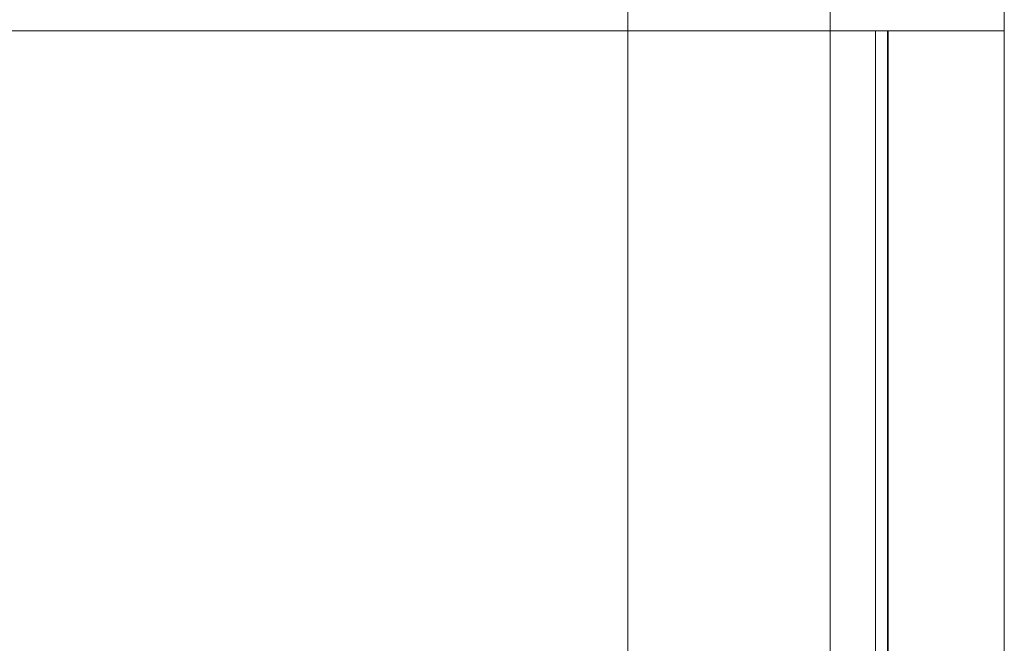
# Model space of a CAD drawing. Header units: millimetres. Extents: x -200 to 200, y -17 to 153.
# Tile 153 of 159: x 158 to 200, y 89 to 116. Entities that reach past the tile are written whole.
import ezdxf

# ---------------------------------------------------------------- set-up
doc = ezdxf.new("R2010")
doc.units = ezdxf.units.MM
doc.header["$LTSCALE"] = 12.7
doc.layers.add('Lighting-LED', color=7, linetype='Continuous', lineweight=5, true_color=0x000000)

msp = doc.modelspace()

# ---------------------------------------------------------------- linework, layer by layer
at = {"layer": 'Lighting-LED', "color": 18, "linetype": 'Continuous', "lineweight": 5, "true_color": 0x000000}
for points in [[(16.074, 58.622, -415.658), (16.074, 125.622, -415.658), (183.79, 125.622, -415.658), (183.79, 58.622, -415.658)], [(183.79, 58.622, -65.97), (183.79, 125.622, -65.97), (16.074, 125.622, -65.97), (16.074, 58.622, -65.97)], [(183.79, 58.622, -415.658), (183.79, 125.622, -415.658), (183.79, 125.622, -65.97), (183.79, 58.622, -65.97)], [(192.501, 44.073, -110.972), (192.501, 125.622, -110.972), (192.501, 125.622, -370.656), (192.501, 44.073, -370.656)], [(194.969, 65.613, -40.814), (194.969, 115.363, -40.814), (142.14, 115.363, -40.814), (142.14, 65.613, -40.814)], [(142.14, 65.613, -440.811), (142.14, 115.363, -440.811), (194.969, 115.363, -440.811), (194.969, 65.613, -440.811)], [(142.548, 65.613, -45.814), (142.548, 115.363, -45.814), (194.461, 115.363, -45.814), (194.461, 65.613, -45.814)], [(194.461, 65.613, -435.811), (194.461, 115.363, -435.811), (142.548, 115.363, -435.811), (142.548, 65.613, -435.811)], [(195.001, 65.613, -110.972), (195.001, 65.613, -46.354), (195.001, 115.363, -46.354), (195.001, 115.363, -110.972)], [(195.001, 115.363, -370.656), (195.001, 115.363, -435.271), (195.001, 65.613, -435.271), (195.001, 65.613, -370.656)], [(200.001, 65.613, -240.813), (200.001, 115.363, -240.813), (200.001, 115.363, -45.846), (200.001, 65.613, -45.846)], [(200.001, 65.613, -435.779), (200.001, 115.363, -435.779), (200.001, 115.363, -240.813), (200.001, 65.613, -240.813)]]:
    msp.add_3dface(points, dxfattribs=at)
for points, invisible_edges in [([(195.001, 65.613, -110.972), (195.001, 115.363, -110.972), (192.501, 125.622, -110.972), (192.501, 44.073, -110.972)], 10), ([(195.001, 115.363, -110.972), (200.001, 115.363, -110.972), (200.001, 125.622, -110.972), (192.501, 125.622, -110.972)], 8), ([(192.501, 44.073, -370.656), (192.501, 125.622, -370.656), (195.001, 115.363, -370.656), (195.001, 65.613, -370.656)], 10), ([(192.501, 125.622, -370.656), (200.001, 125.622, -370.656), (200.001, 115.363, -370.656), (195.001, 115.363, -370.656)], 8), ([(200.001, 125.622, -110.972), (200.001, 115.363, -110.972), (200.001, 115.363, -240.813)], 8), ([(200.001, 115.363, -240.813), (200.001, 115.363, -370.656), (200.001, 125.622, -370.656), (200.001, 125.622, -110.972)], 8), ([(194.461, 115.363, -45.814), (142.548, 115.363, -45.814), (142.14, 115.363, -40.814), (194.969, 115.363, -40.814)], 10), ([(194.969, 115.363, -440.811), (142.14, 115.363, -440.811), (142.548, 115.363, -435.811), (194.461, 115.363, -435.811)], 10), ([(194.461, 65.613, -45.814), (194.461, 115.363, -45.814), (194.533, 115.363, -45.845), (194.533, 65.613, -45.845)], 4), ([(194.461, 115.363, -45.814), (195.469, 115.363, -40.907), (195.96, 115.363, -41.043), (196.437, 115.363, -41.22)], 9), ([(194.969, 115.363, -40.814), (195.469, 115.363, -40.907), (194.461, 115.363, -45.814)], 10), ([(196.437, 115.363, -41.22), (196.896, 115.363, -41.437), (194.533, 115.363, -45.845), (194.461, 115.363, -45.814)], 10), ([(194.461, 115.363, -435.811), (195.469, 115.363, -440.718), (194.969, 115.363, -440.811)], 9), ([(194.461, 115.363, -435.811), (194.533, 115.363, -435.78), (196.896, 115.363, -440.188), (196.437, 115.363, -440.405)], 10), ([(196.437, 115.363, -440.405), (195.96, 115.363, -440.582), (195.469, 115.363, -440.718), (194.461, 115.363, -435.811)], 12), ([(194.533, 65.613, -435.78), (194.533, 115.363, -435.78), (194.461, 115.363, -435.811), (194.461, 65.613, -435.811)], 1), ([(194.533, 65.613, -45.845), (194.533, 115.363, -45.845), (194.603, 115.363, -45.882), (194.603, 65.613, -45.882)], 5), ([(194.603, 115.363, -45.882), (194.533, 115.363, -45.845), (196.896, 115.363, -41.437), (197.336, 115.363, -41.694)], 10), ([(197.336, 115.363, -439.932), (196.896, 115.363, -440.188), (194.533, 115.363, -435.78), (194.603, 115.363, -435.744)], 10), ([(194.603, 65.613, -435.744), (194.603, 115.363, -435.744), (194.533, 115.363, -435.78), (194.533, 65.613, -435.78)], 5), ([(194.603, 65.613, -45.882), (194.603, 115.363, -45.882), (194.669, 115.363, -45.924), (194.669, 65.613, -45.924)], 5), ([(194.669, 115.363, -45.924), (194.603, 115.363, -45.882), (197.336, 115.363, -41.694), (197.752, 115.363, -41.986)], 10), ([(194.603, 115.363, -435.744), (194.669, 115.363, -435.701), (197.752, 115.363, -439.639), (197.336, 115.363, -439.932)], 10), ([(194.669, 65.613, -435.701), (194.669, 115.363, -435.701), (194.603, 115.363, -435.744), (194.603, 65.613, -435.744)], 5), ([(194.669, 65.613, -45.924), (194.669, 115.363, -45.924), (194.732, 115.363, -45.972), (194.732, 65.613, -45.972)], 5), ([(197.752, 115.363, -41.986), (198.141, 115.363, -42.314), (194.732, 115.363, -45.972), (194.669, 115.363, -45.924)], 10), ([(194.669, 115.363, -435.701), (194.732, 115.363, -435.653), (198.141, 115.363, -439.311), (197.752, 115.363, -439.639)], 10), ([(194.732, 65.613, -435.653), (194.732, 115.363, -435.653), (194.669, 115.363, -435.701), (194.669, 65.613, -435.701)], 5), ([(194.732, 65.613, -45.972), (194.732, 115.363, -45.972), (194.79, 115.363, -46.026), (194.79, 65.613, -46.026)], 5), ([(194.79, 115.363, -46.026), (194.732, 115.363, -45.972), (198.141, 115.363, -42.314)], 10), ([(198.141, 115.363, -439.311), (194.732, 115.363, -435.653), (194.79, 115.363, -435.599)], 9), ([(194.79, 65.613, -435.599), (194.79, 115.363, -435.599), (194.732, 115.363, -435.653), (194.732, 65.613, -435.653)], 5), ([(194.79, 65.613, -46.026), (194.79, 115.363, -46.026), (194.843, 115.363, -46.084), (194.843, 65.613, -46.084)], 5), ([(194.843, 115.363, -46.084), (194.79, 115.363, -46.026), (198.141, 115.363, -42.314), (198.501, 115.363, -42.674)], 10), ([(194.79, 115.363, -435.599), (194.843, 115.363, -435.541), (198.501, 115.363, -438.951), (198.141, 115.363, -439.311)], 10), ([(194.843, 65.613, -435.541), (194.843, 115.363, -435.541), (194.79, 115.363, -435.599), (194.79, 65.613, -435.599)], 5), ([(194.843, 65.613, -46.084), (194.843, 115.363, -46.084), (194.891, 115.363, -46.146), (194.891, 65.613, -46.146)], 5), ([(198.501, 115.363, -42.674), (198.829, 115.363, -43.063), (194.891, 115.363, -46.146), (194.843, 115.363, -46.084)], 10), ([(194.843, 115.363, -435.541), (194.891, 115.363, -435.479), (198.829, 115.363, -438.562), (198.501, 115.363, -438.951)], 10), ([(194.891, 65.613, -435.479), (194.891, 115.363, -435.479), (194.843, 115.363, -435.541), (194.843, 65.613, -435.541)], 5), ([(194.891, 65.613, -46.146), (194.891, 115.363, -46.146), (194.934, 115.363, -46.212), (194.934, 65.613, -46.212)], 5), ([(198.829, 115.363, -43.063), (199.122, 115.363, -43.479), (194.934, 115.363, -46.212), (194.891, 115.363, -46.146)], 10), ([(199.122, 115.363, -438.146), (198.829, 115.363, -438.562), (194.891, 115.363, -435.479), (194.934, 115.363, -435.413)], 10), ([(194.934, 65.613, -435.413), (194.934, 115.363, -435.413), (194.891, 115.363, -435.479), (194.891, 65.613, -435.479)], 5), ([(194.934, 65.613, -46.212), (194.934, 115.363, -46.212), (194.971, 115.363, -46.282), (194.971, 65.613, -46.282)], 5), ([(194.971, 115.363, -46.282), (194.934, 115.363, -46.212), (199.122, 115.363, -43.479), (199.378, 115.363, -43.918)], 10), ([(194.934, 115.363, -435.413), (194.971, 115.363, -435.343), (199.378, 115.363, -437.707), (199.122, 115.363, -438.146)], 10), ([(194.971, 65.613, -435.343), (194.971, 115.363, -435.343), (194.934, 115.363, -435.413), (194.934, 65.613, -435.413)], 5), ([(195.469, 65.613, -40.907), (195.469, 115.363, -40.907), (194.969, 115.363, -40.814), (194.969, 65.613, -40.814)], 1), ([(194.969, 65.613, -440.811), (194.969, 115.363, -440.811), (195.469, 115.363, -440.718), (195.469, 65.613, -440.718)], 4), ([(194.971, 65.613, -46.282), (194.971, 115.363, -46.282), (195.001, 115.363, -46.354), (195.001, 65.613, -46.354)], 1), ([(195.001, 115.363, -46.354), (194.971, 115.363, -46.282), (199.378, 115.363, -43.918), (199.595, 115.363, -44.378)], 10), ([(199.595, 115.363, -437.247), (199.378, 115.363, -437.707), (194.971, 115.363, -435.343), (195.001, 115.363, -435.271)], 10), ([(195.001, 65.613, -435.271), (195.001, 115.363, -435.271), (194.971, 115.363, -435.343), (194.971, 65.613, -435.343)], 4), ([(199.595, 115.363, -44.378), (199.773, 115.363, -44.855), (195.001, 115.363, -46.354)], 10), ([(199.773, 115.363, -44.855), (199.908, 115.363, -45.345), (195.001, 115.363, -46.354)], 10), ([(200.001, 115.363, -110.972), (195.001, 115.363, -46.354), (199.908, 115.363, -45.345)], 11), ([(200.001, 115.363, -110.972), (195.001, 115.363, -110.972), (195.001, 115.363, -46.354)], 8), ([(195.001, 115.363, -435.271), (199.773, 115.363, -436.77), (199.595, 115.363, -437.247)], 9), ([(195.001, 115.363, -435.271), (199.908, 115.363, -436.28), (199.773, 115.363, -436.77)], 9), ([(195.001, 115.363, -435.271), (195.001, 115.363, -370.656), (200.001, 115.363, -370.656), (200.001, 115.363, -435.779)], 12), ([(200.001, 115.363, -435.779), (199.908, 115.363, -436.28), (195.001, 115.363, -435.271)], 10), ([(195.96, 65.613, -41.043), (195.96, 115.363, -41.043), (195.469, 115.363, -40.907), (195.469, 65.613, -40.907)], 5), ([(195.469, 65.613, -440.718), (195.469, 115.363, -440.718), (195.96, 115.363, -440.582), (195.96, 65.613, -440.582)], 5), ([(196.437, 65.613, -41.22), (196.437, 115.363, -41.22), (195.96, 115.363, -41.043), (195.96, 65.613, -41.043)], 5), ([(195.96, 65.613, -440.582), (195.96, 115.363, -440.582), (196.437, 115.363, -440.405), (196.437, 65.613, -440.405)], 5), ([(196.896, 65.613, -41.437), (196.896, 115.363, -41.437), (196.437, 115.363, -41.22), (196.437, 65.613, -41.22)], 5), ([(196.437, 65.613, -440.405), (196.437, 115.363, -440.405), (196.896, 115.363, -440.188), (196.896, 65.613, -440.188)], 5), ([(197.336, 65.613, -41.694), (197.336, 115.363, -41.694), (196.896, 115.363, -41.437), (196.896, 65.613, -41.437)], 5), ([(196.896, 65.613, -440.188), (196.896, 115.363, -440.188), (197.336, 115.363, -439.932), (197.336, 65.613, -439.932)], 5), ([(197.752, 65.613, -41.986), (197.752, 115.363, -41.986), (197.336, 115.363, -41.694), (197.336, 65.613, -41.694)], 5), ([(197.336, 65.613, -439.932), (197.336, 115.363, -439.932), (197.752, 115.363, -439.639), (197.752, 65.613, -439.639)], 5), ([(198.141, 65.613, -42.314), (198.141, 115.363, -42.314), (197.752, 115.363, -41.986), (197.752, 65.613, -41.986)], 5), ([(197.752, 65.613, -439.639), (197.752, 115.363, -439.639), (198.141, 115.363, -439.311), (198.141, 65.613, -439.311)], 5), ([(198.501, 65.613, -42.674), (198.501, 115.363, -42.674), (198.141, 115.363, -42.314), (198.141, 65.613, -42.314)], 5), ([(198.141, 65.613, -439.311), (198.141, 115.363, -439.311), (198.501, 115.363, -438.951), (198.501, 65.613, -438.951)], 5), ([(198.829, 65.613, -43.063), (198.829, 115.363, -43.063), (198.501, 115.363, -42.674), (198.501, 65.613, -42.674)], 5), ([(198.501, 65.613, -438.951), (198.501, 115.363, -438.951), (198.829, 115.363, -438.562), (198.829, 65.613, -438.562)], 5), ([(199.122, 65.613, -43.479), (199.122, 115.363, -43.479), (198.829, 115.363, -43.063), (198.829, 65.613, -43.063)], 5), ([(198.829, 65.613, -438.562), (198.829, 115.363, -438.562), (199.122, 115.363, -438.146), (199.122, 65.613, -438.146)], 5), ([(199.378, 65.613, -43.918), (199.378, 115.363, -43.918), (199.122, 115.363, -43.479), (199.122, 65.613, -43.479)], 5), ([(199.122, 65.613, -438.146), (199.122, 115.363, -438.146), (199.378, 115.363, -437.707), (199.378, 65.613, -437.707)], 5), ([(199.595, 65.613, -44.378), (199.595, 115.363, -44.378), (199.378, 115.363, -43.918), (199.378, 65.613, -43.918)], 5), ([(199.378, 65.613, -437.707), (199.378, 115.363, -437.707), (199.595, 115.363, -437.247), (199.595, 65.613, -437.247)], 5), ([(199.773, 65.613, -44.855), (199.773, 115.363, -44.855), (199.595, 115.363, -44.378), (199.595, 65.613, -44.378)], 5), ([(199.595, 65.613, -437.247), (199.595, 115.363, -437.247), (199.773, 115.363, -436.77), (199.773, 65.613, -436.77)], 5), ([(199.908, 65.613, -45.345), (199.908, 115.363, -45.345), (199.773, 115.363, -44.855), (199.773, 65.613, -44.855)], 5), ([(199.773, 65.613, -436.77), (199.773, 115.363, -436.77), (199.908, 115.363, -436.28), (199.908, 65.613, -436.28)], 5), ([(200.001, 65.613, -45.846), (200.001, 115.363, -45.846), (199.908, 115.363, -45.345), (199.908, 65.613, -45.345)], 4), ([(199.908, 65.613, -436.28), (199.908, 115.363, -436.28), (200.001, 115.363, -435.779), (200.001, 65.613, -435.779)], 1), ([(200.001, 115.363, -110.972), (199.908, 115.363, -45.345), (200.001, 115.363, -45.846)], 9), ([(200.001, 115.363, -45.846), (200.001, 115.363, -240.813), (200.001, 115.363, -110.972)], 8), ([(200.001, 115.363, -370.656), (200.001, 115.363, -240.813), (200.001, 115.363, -435.779)], 8)]:
    msp.add_3dface(points, dxfattribs=dict(at, invisible_edges=invisible_edges))

doc.saveas('drawing.dxf')
